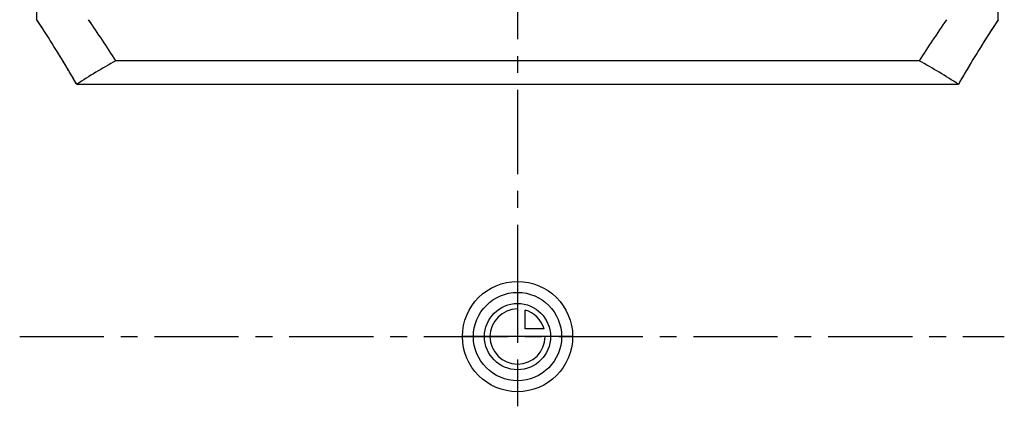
# Model space of a CAD drawing. Header units: millimetres. Extents: x 0 to 1000, y 0 to 1000.
# Tile 1 of 3: x 366 to 652, y 337 to 449. Entities that reach past the tile are written whole.
import ezdxf

# ---------------------------------------------------------------- set-up
doc = ezdxf.new("R2010")
doc.units = ezdxf.units.MM
doc.header["$LTSCALE"] = 65.185185
doc.linetypes.add('CENTER', pattern=[0.6, 0.375, -0.075, 0.075, -0.075])
doc.linetypes.add('HIDDEN', pattern=[0.2, 0.1, -0.1])
for name, color, linetype in [('ACHSEN_S', 7, 'CONTINUOUS'), ('KOERPER', 7, 'CONTINUOUS'), ('KONSTR_EL', 7, 'CONTINUOUS'), ('KURVEN', 7, 'CONTINUOUS')]:
    doc.layers.add(name, color=color, linetype=linetype)

msp = doc.modelspace()

# ---------------------------------------------------------------- linework, layer by layer
at = {"layer": 'ACHSEN_S', "color": 2, "linetype": 'CENTER'}
msp.add_line((511, 663.22), (511, 336.78), dxfattribs=at)
at = {"layer": 'KOERPER', "color": 2, "linetype": 'CENTER'}
msp.add_line((366.5, 357), (652.29, 357), dxfattribs=at)
at = {"layer": 'KONSTR_EL', "color": 7, "linetype": 'Continuous'}
for p, q in [((371.5, 448.84), (371.5, 511.69)), ((650.5, 448.84), (650.5, 511.69)), ((627.6, 436.96), (394.4, 436.96)), ((638.96, 430.14), (383.04, 430.14))]:
    msp.add_line(p, q, dxfattribs=at)
at = {"layer": 'KONSTR_EL', "color": 8, "linetype": 'HIDDEN'}
for centre, radius, start, end in [((24.01, 220.06), 416.05, 33.035, 33.3606), ((87.84, 242.3), 363.14, 32.4143, 34.6712), ((948.27, 232.95), 380.06, 145.3791, 147.5355), ((995.54, 221.66), 413.12, 146.6383, 146.9661), ((65.63, 246.97), 366.48, 30.7719, 33.0554), ((943.74, 254.84), 351.6, 146.8963, 149.2764), ((117.93, 278.55), 305.39, 29.7614, 30.701), ((900.39, 280.69), 301.13, 149.2923, 150.2453)]:
    msp.add_arc(centre, radius, start, end, dxfattribs=at)
at = {"layer": 'KONSTR_EL', "color": 7, "linetype": 'Continuous'}
for centre, radius, start, end in [((73.73, 232.95), 380.06, 32.4645, 34.6209), ((934.16, 242.3), 363.14, 145.3288, 147.5857)]:
    msp.add_arc(centre, radius, start, end, dxfattribs=at)
for start_param, end_param in [(2.299986, 2.390905), (0.750688, 0.841606)]:
    msp.add_ellipse((511, 357), major_axis=(175, 0), ratio=0.612703, start_param=start_param, end_param=end_param, dxfattribs=at)
for points, knots in [([(383.04, 430.14), (382.1, 431.78), (378.4, 438.11), (374.49, 444.3), (371.5, 448.84)], [0, 0, 0, 0, 0.257954, 1, 1, 1, 1]), ([(650.5, 448.84), (649.53, 447.36), (645.54, 441.22), (641.72, 434.96), (638.96, 430.14)], [0, 0, 0, 0, 0.241696, 1, 1, 1, 1])]:
    msp.add_open_spline(points, degree=3, knots=knots, dxfattribs=at)
at = {"layer": 'KURVEN', "color": 40, "linetype": 'Continuous'}
for p, q in [((511, 366.6), (511, 357)), ((513.2, 359.2), (513.2, 364.69)), ((518.69, 359.2), (513.2, 359.2)), ((527, 357), (495, 357))]:
    msp.add_line(p, q, dxfattribs=at)
for radius in [16, 12.8, 9.6]:
    msp.add_circle((511, 357), radius, dxfattribs=at)
for start, end in [(90, 360), (15.962, 74.038)]:
    msp.add_arc((511, 357), 8, start, end, dxfattribs=at)

doc.saveas('drawing.dxf')
